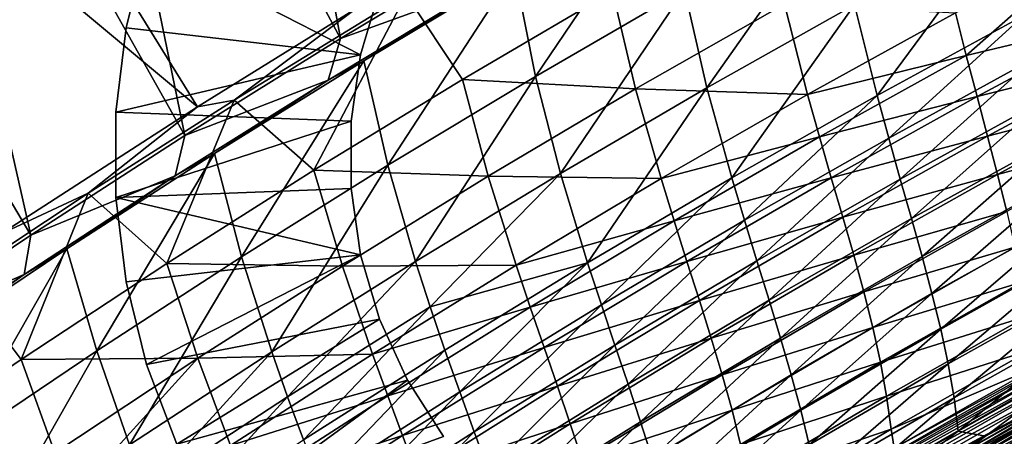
# Model space of a CAD drawing. Header units: metres. Extents: x -1 to 1402, y -1402 to 1.
# Tile 197 of 256: x 457 to 540, y -211 to -176. Entities that reach past the tile are written whole.
import ezdxf

# ---------------------------------------------------------------- set-up
doc = ezdxf.new("R2010")
doc.units = ezdxf.units.M

msp = doc.modelspace()

# ---------------------------------------------------------------- linework, layer by layer
at = {"layer": 'None0'}
for points in [[(483.796387, -177.55954, -29.539478), (473.944519, -123.807503), (459.60553, -132.340759)], [(483.796387, -177.55954, -29.539478), (497.171967, -169.548035, -29.539728), (473.944519, -123.807503)], [(470.560699, -185.805908, -29.539268), (459.60553, -132.340759), (445.420502, -141.127594)], [(470.560699, -185.805908, -29.539268), (483.796387, -177.55954, -29.539478), (459.60553, -132.340759)], [(445.070618, -140.433121, -3), (471.642487, -183.353882, -32.124447), (431.026154, -149.478027, -3)], [(445.070618, -140.433121, -3), (485.151154, -174.986893, -32.124664), (471.642487, -183.353882, -32.124447)], [(457.46814, -194.282578, -29.539103), (445.420502, -141.127594), (431.3927, -150.163284)], [(457.46814, -194.282578, -29.539103), (470.560699, -185.805908, -29.539268), (445.420502, -141.127594)], [(471.642487, -183.353882, -32.124447), (454.901917, -194.190506, -32.124233), (431.026154, -149.478027, -3)], [(444.521912, -202.984924, -29.538986), (457.46814, -194.282578, -29.539103), (431.3927, -150.163284)], [(511.516052, -164.332611, -32.364185), (498.605591, -171.769836, -32.365005), (500.398438, -180.770432, -88.122635)], [(511.516052, -164.332611, -32.364185), (500.398438, -180.770432, -88.122635), (513.066956, -173.420929, -88.12619)], [(525.843994, -166.295868, -88.129128), (513.066956, -173.420929, -88.12619), (514.977478, -181.7547, -143.986542)], [(514.977478, -181.7547, -143.986542), (527.541504, -174.690323, -143.992294), (525.843994, -166.295868, -88.129128)], [(540.215027, -167.845047, -143.99704), (527.541504, -174.690323, -143.992294), (529.457703, -182.397919, -199.919937)], [(540.215027, -167.845047, -143.99704), (529.457703, -182.397919, -199.919937), (541.941833, -175.593231, -199.926025)], [(536.108948, -175.358215, -200.332703), (548.796143, -168.61647, -200.336792), (537.034485, -178.994232, -228.300873)], [(537.034485, -178.994232, -228.300873), (548.796143, -168.61647, -200.336792), (550.471069, -175.781235, -256.281342)], [(483.796387, -177.55954, -29.539478), (495.918213, -173.146957, -30.960371), (497.171967, -169.548035, -29.539728)], [(495.918213, -173.146957, -30.960371), (485.800964, -179.438553, -32.365749), (498.605591, -171.769836, -32.365005)], [(498.605591, -171.769836, -32.365005), (485.800964, -179.438553, -32.365749), (487.841156, -188.341446, -88.118431)], [(498.605591, -171.769836, -32.365005), (487.841156, -188.341446, -88.118431), (500.398438, -180.770432, -88.122635)], [(495.918213, -173.146957, -30.960371), (482.76828, -181.080933, -30.960777), (485.800964, -179.438553, -32.365749)], [(482.76828, -181.080933, -30.960777), (495.918213, -173.146957, -30.960371), (483.796387, -177.55954, -29.539478)], [(474.759918, -182.790756, -32.845146), (485.151154, -174.986893, -32.124664), (489.407837, -173.791077, -32.845131)], [(481.543793, -188.761719, -88.574265), (474.759918, -182.790756, -32.845146), (489.407837, -173.791077, -32.845131)], [(494.180176, -181.035889, -88.578583), (481.543793, -188.761719, -88.574265), (489.407837, -173.791077, -32.845131)], [(494.180176, -181.035889, -88.578583), (489.407837, -173.791077, -32.845131), (506.933228, -173.530579, -88.58226)], [(494.180176, -181.035889, -88.578583), (506.933228, -173.530579, -88.58226), (508.912109, -181.838318, -144.419785)], [(513.066956, -173.420929, -88.12619), (500.398438, -180.770432, -88.122635), (502.525726, -189.034836, -143.979767)], [(513.066956, -173.420929, -88.12619), (502.525726, -189.034836, -143.979767), (514.977478, -181.7547, -143.986542)], [(508.912109, -181.838318, -144.419785), (506.933228, -173.530579, -88.58226), (521.5625, -174.621872, -144.42511)], [(471.642487, -183.353882, -32.124447), (485.151154, -174.986893, -32.124664), (474.759918, -182.790756, -32.845146)], [(521.5625, -174.621872, -144.42511), (523.536377, -182.311951, -200.327377), (508.912109, -181.838318, -144.419785)], [(517.085815, -189.414261, -199.912613), (527.541504, -174.690323, -143.992294), (514.977478, -181.7547, -143.986542)], [(527.541504, -174.690323, -143.992294), (517.085815, -189.414261, -199.912613), (529.457703, -182.397919, -199.919937)], [(536.108948, -175.358215, -200.332703), (523.536377, -182.311951, -200.327377), (521.5625, -174.621872, -144.42511)], [(523.536377, -182.311951, -200.327377), (536.108948, -175.358215, -200.332703), (537.034485, -178.994232, -228.300873)], [(541.941833, -175.593231, -199.926025), (529.457703, -182.397919, -199.919937), (530.446167, -186.021484, -227.899658)], [(542.842346, -179.234116, -227.906097), (541.941833, -175.593231, -199.926025), (530.446167, -186.021484, -227.899658)], [(550.471069, -175.781235, -256.281342), (537.955505, -182.490891, -256.276947), (537.034485, -178.994232, -228.300873)], [(551.286804, -179.164932, -284.262482), (537.955505, -182.490891, -256.276947), (550.471069, -175.781235, -256.281342)], [(470.560699, -185.805908, -29.539268), (482.76828, -181.080933, -30.960777), (483.796387, -177.55954, -29.539478)], [(537.034485, -178.994232, -228.300873), (524.551147, -185.927872, -228.295227), (523.536377, -182.311951, -200.327377)], [(537.955505, -182.490891, -256.276947), (524.551147, -185.927872, -228.295227), (537.034485, -178.994232, -228.300873)], [(551.286804, -179.164932, -284.262482), (538.851074, -185.85965, -284.258179), (537.955505, -182.490891, -256.276947)], [(552.059937, -182.432159, -312.244232), (538.851074, -185.85965, -284.258179), (551.286804, -179.164932, -284.262482)], [(482.76828, -181.080933, -30.960777), (473.104614, -187.336304, -32.366402), (485.800964, -179.438553, -32.365749)], [(485.800964, -179.438553, -32.365749), (473.104614, -187.336304, -32.366402), (475.397614, -196.13121, -88.113556)], [(485.800964, -179.438553, -32.365749), (475.397614, -196.13121, -88.113556), (487.841156, -188.341446, -88.118431)], [(542.842346, -179.234116, -227.906097), (530.446167, -186.021484, -227.899658), (531.427246, -189.506378, -255.886261)], [(531.427246, -189.506378, -255.886261), (543.739563, -182.735107, -255.892792), (542.842346, -179.234116, -227.906097)], [(500.398438, -180.770432, -88.122635), (487.841156, -188.341446, -88.118431), (490.188782, -196.527466, -143.971939)], [(500.398438, -180.770432, -88.122635), (490.188782, -196.527466, -143.971939), (502.525726, -189.034836, -143.979767)], [(482.76828, -181.080933, -30.960777), (469.758423, -189.240295, -30.961155), (473.104614, -187.336304, -32.366402)], [(469.758423, -189.240295, -30.961155), (482.76828, -181.080933, -30.960777), (470.560699, -185.805908, -29.539268)], [(496.379089, -189.268814, -144.413361), (481.543793, -188.761719, -88.574265), (494.180176, -181.035889, -88.578583)], [(508.912109, -181.838318, -144.419785), (496.379089, -189.268814, -144.413361), (494.180176, -181.035889, -88.578583)], [(511.081085, -189.474609, -200.32074), (496.379089, -189.268814, -144.413361), (508.912109, -181.838318, -144.419785)], [(514.977478, -181.7547, -143.986542), (502.525726, -189.034836, -143.979767), (504.828766, -196.638565, -199.904007)], [(504.828766, -196.638565, -199.904007), (517.085815, -189.414261, -199.912613), (514.977478, -181.7547, -143.986542)], [(523.536377, -182.311951, -200.327377), (511.081085, -189.474609, -200.32074), (508.912109, -181.838318, -144.419785)], [(524.551147, -185.927872, -228.295227), (511.081085, -189.474609, -200.32074), (523.536377, -182.311951, -200.327377)], [(529.457703, -182.397919, -199.919937), (517.085815, -189.414261, -199.912613), (518.163391, -193.017059, -227.891907)], [(530.446167, -186.021484, -227.899658), (529.457703, -182.397919, -199.919937), (518.163391, -193.017059, -227.891907)], [(537.955505, -182.490891, -256.276947), (525.557251, -189.405624, -256.271179), (524.551147, -185.927872, -228.295227)], [(538.851074, -185.85965, -284.258179), (525.557251, -189.405624, -256.271179), (537.955505, -182.490891, -256.276947)], [(538.851074, -185.85965, -284.258179), (552.059937, -182.432159, -312.244232), (539.700562, -189.111984, -312.240204)], [(552.059937, -182.432159, -312.244232), (552.769531, -185.594864, -340.221954), (539.700562, -189.111984, -312.240204)], [(454.901917, -194.190506, -32.124233), (471.642487, -183.353882, -32.124447), (462.353241, -190.722046, -32.845135)], [(462.353241, -190.722046, -32.845135), (471.642487, -183.353882, -32.124447), (474.759918, -182.790756, -32.845146)], [(462.353241, -190.722046, -32.845135), (474.759918, -182.790756, -32.845146), (469.027222, -196.705627, -88.569267)], [(469.027222, -196.705627, -88.569267), (474.759918, -182.790756, -32.845146), (481.543793, -188.761719, -88.574265)], [(531.427246, -189.506378, -255.886261), (532.38031, -192.863861, -283.87735), (543.739563, -182.735107, -255.892792)], [(532.38031, -192.863861, -283.87735), (544.61261, -186.108002, -283.883759), (543.739563, -182.735107, -255.892792)], [(457.46814, -194.282578, -29.539103), (469.758423, -189.240295, -30.961155), (470.560699, -185.805908, -29.539268)], [(525.557251, -189.405624, -256.271179), (538.851074, -185.85965, -284.258179), (526.534119, -192.75618, -284.252563)], [(538.851074, -185.85965, -284.258179), (539.700562, -189.111984, -312.240204), (526.534119, -192.75618, -284.252563)], [(539.700562, -189.111984, -312.240204), (552.769531, -185.594864, -340.221954), (540.483154, -192.259308, -340.218201)], [(524.551147, -185.927872, -228.295227), (512.186401, -193.066757, -228.288193), (511.081085, -189.474609, -200.32074)], [(525.557251, -189.405624, -256.271179), (512.186401, -193.066757, -228.288193), (524.551147, -185.927872, -228.295227)], [(518.163391, -193.017059, -227.891907), (519.22937, -196.48259, -255.878387), (530.446167, -186.021484, -227.899658)], [(530.446167, -186.021484, -227.899658), (519.22937, -196.48259, -255.878387), (531.427246, -189.506378, -255.886261)], [(544.61261, -186.108002, -283.883759), (532.38031, -192.863861, -283.87735), (533.284729, -196.105209, -311.870514)], [(545.440491, -189.36467, -311.876526), (544.61261, -186.108002, -283.883759), (533.284729, -196.105209, -311.870514)], [(469.758423, -189.240295, -30.961155), (460.518524, -195.461273, -32.366943), (473.104614, -187.336304, -32.366402)], [(473.104614, -187.336304, -32.366402), (460.518524, -195.461273, -32.366943), (463.069763, -204.13765, -88.107979)], [(473.104614, -187.336304, -32.366402), (463.069763, -204.13765, -88.107979), (475.397614, -196.13121, -88.113556)], [(487.841156, -188.341446, -88.118431), (475.397614, -196.13121, -88.113556), (477.969208, -204.229507, -143.963013)], [(487.841156, -188.341446, -88.118431), (477.969208, -204.229507, -143.963013), (490.188782, -196.527466, -143.971939)], [(469.758423, -189.240295, -30.961155), (456.890442, -197.62117, -30.961493), (460.518524, -195.461273, -32.366943)], [(456.890442, -197.62117, -30.961493), (469.758423, -189.240295, -30.961155), (457.46814, -194.282578, -29.539103)], [(483.96637, -196.910629, -144.405823), (469.027222, -196.705627, -88.569267), (481.543793, -188.761719, -88.574265)], [(496.379089, -189.268814, -144.413361), (483.96637, -196.910629, -144.405823), (481.543793, -188.761719, -88.574265)], [(498.74585, -196.843216, -200.312744), (483.96637, -196.910629, -144.405823), (496.379089, -189.268814, -144.413361)], [(502.525726, -189.034836, -143.979767), (490.188782, -196.527466, -143.971939), (491.429565, -200.373627, -171.926346)], [(502.525726, -189.034836, -143.979767), (491.429565, -200.373627, -171.926346), (504.828766, -196.638565, -199.904007)], [(511.081085, -189.474609, -200.32074), (498.74585, -196.843216, -200.312744), (496.379089, -189.268814, -144.413361)], [(539.700562, -189.111984, -312.240204), (527.461304, -195.990433, -312.234863), (526.534119, -192.75618, -284.252563)], [(539.700562, -189.111984, -312.240204), (540.483154, -192.259308, -340.218201), (527.461304, -195.990433, -312.234863)], [(512.186401, -193.066757, -228.288193), (498.74585, -196.843216, -200.312744), (511.081085, -189.474609, -200.32074)], [(517.085815, -189.414261, -199.912613), (504.828766, -196.638565, -199.904007), (505.99646, -200.21698, -227.882813)], [(518.163391, -193.017059, -227.891907), (517.085815, -189.414261, -199.912613), (505.99646, -200.21698, -227.882813)], [(512.186401, -193.066757, -228.288193), (525.557251, -189.405624, -256.271179), (513.278809, -196.522095, -256.264008)], [(513.278809, -196.522095, -256.264008), (525.557251, -189.405624, -256.271179), (526.534119, -192.75618, -284.252563)], [(519.22937, -196.48259, -255.878387), (520.26355, -199.821487, -283.869659), (531.427246, -189.506378, -255.886261)], [(520.26355, -199.821487, -283.869659), (532.38031, -192.863861, -283.87735), (531.427246, -189.506378, -255.886261)], [(545.440491, -189.36467, -311.876526), (533.284729, -196.105209, -311.870514), (534.119751, -199.241684, -339.86319)], [(546.202209, -192.516968, -339.868622), (545.440491, -189.36467, -311.876526), (534.119751, -199.241684, -339.86319)], [(451.435577, -197.941437, -32.845123), (454.901917, -194.190506, -32.124233), (462.353241, -190.722046, -32.845135)], [(451.435577, -197.941437, -32.845123), (462.353241, -190.722046, -32.845135), (456.633514, -204.865173, -88.563568)], [(456.633514, -204.865173, -88.563568), (462.353241, -190.722046, -32.845135), (469.027222, -196.705627, -88.569267)], [(540.483154, -192.259308, -340.218201), (528.318359, -199.119308, -340.213226), (527.461304, -195.990433, -312.234863)], [(528.318359, -199.119308, -340.213226), (540.483154, -192.259308, -340.218201), (541.178101, -195.31311, -368.187347)], [(546.202209, -192.516968, -339.868622), (534.119751, -199.241684, -339.86319), (534.864929, -202.284698, -367.853882)], [(546.876953, -195.576843, -367.85849), (546.202209, -192.516968, -339.868622), (534.864929, -202.284698, -367.853882)], [(498.74585, -196.843216, -200.312744), (512.186401, -193.066757, -228.288193), (499.94281, -200.407806, -228.279739)], [(499.94281, -200.407806, -228.279739), (512.186401, -193.066757, -228.288193), (513.278809, -196.522095, -256.264008)], [(505.99646, -200.21698, -227.882813), (507.148376, -203.659653, -255.869156), (518.163391, -193.017059, -227.891907)], [(507.148376, -203.659653, -255.869156), (519.22937, -196.48259, -255.878387), (518.163391, -193.017059, -227.891907)], [(513.278809, -196.522095, -256.264008), (526.534119, -192.75618, -284.252563), (514.338135, -199.851044, -284.245514)], [(526.534119, -192.75618, -284.252563), (527.461304, -195.990433, -312.234863), (514.338135, -199.851044, -284.245514)], [(532.38031, -192.863861, -283.87735), (520.26355, -199.821487, -283.869659), (521.245544, -203.044418, -311.86319)], [(533.284729, -196.105209, -311.870514), (532.38031, -192.863861, -283.87735), (521.245544, -203.044418, -311.86319)], [(444.521912, -202.984924, -29.538986), (456.890442, -197.62117, -30.961493), (457.46814, -194.282578, -29.539103)], [(456.890442, -197.62117, -30.961493), (448.044739, -203.811676, -32.367355), (460.518524, -195.461273, -32.366943)], [(460.518524, -195.461273, -32.366943), (448.044739, -203.811676, -32.367355), (450.859802, -212.358688, -88.101669)], [(460.518524, -195.461273, -32.366943), (450.859802, -212.358688, -88.101669), (463.069763, -204.13765, -88.107979)], [(529.084778, -202.153702, -368.182739), (528.318359, -199.119308, -340.213226), (541.178101, -195.31311, -368.187347)], [(529.084778, -202.153702, -368.182739), (541.178101, -195.31311, -368.187347), (541.764648, -198.284973, -396.144928)], [(534.864929, -202.284698, -367.853882), (535.499634, -205.245712, -395.841644), (546.876953, -195.576843, -367.85849)], [(535.499634, -205.245712, -395.841644), (547.443909, -198.556335, -395.845184), (546.876953, -195.576843, -367.85849)], [(456.633514, -204.865173, -88.563568), (469.027222, -196.705627, -88.569267), (471.676941, -204.761093, -144.397141)], [(475.397614, -196.13121, -88.113556), (463.069763, -204.13765, -88.107979), (465.868866, -212.138519, -143.952957)], [(475.397614, -196.13121, -88.113556), (465.868866, -212.138519, -143.952957), (477.969208, -204.229507, -143.963013)], [(469.027222, -196.705627, -88.569267), (483.96637, -196.910629, -144.405823), (471.676941, -204.761093, -144.397141)], [(490.188782, -196.527466, -143.971939), (477.969208, -204.229507, -143.963013), (479.312531, -208.037811, -171.916122)], [(490.188782, -196.527466, -143.971939), (479.312531, -208.037811, -171.916122), (491.429565, -200.373627, -171.926346)], [(491.429565, -200.373627, -171.926346), (492.689056, -204.067184, -199.894089), (504.828766, -196.638565, -199.904007)], [(492.689056, -204.067184, -199.894089), (493.947906, -207.617371, -227.872345), (504.828766, -196.638565, -199.904007)], [(504.828766, -196.638565, -199.904007), (493.947906, -207.617371, -227.872345), (505.99646, -200.21698, -227.882813)], [(499.94281, -200.407806, -228.279739), (513.278809, -196.522095, -256.264008), (501.122559, -203.837097, -256.255402)], [(501.122559, -203.837097, -256.255402), (513.278809, -196.522095, -256.264008), (514.338135, -199.851044, -284.245514)], [(507.148376, -203.659653, -255.869156), (508.264648, -206.976593, -283.860596), (519.22937, -196.48259, -255.878387)], [(508.264648, -206.976593, -283.860596), (520.26355, -199.821487, -283.869659), (519.22937, -196.48259, -255.878387)], [(527.461304, -195.990433, -312.234863), (515.344238, -203.06395, -312.22818), (514.338135, -199.851044, -284.245514)], [(527.461304, -195.990433, -312.234863), (528.318359, -199.119308, -340.213226), (515.344238, -203.06395, -312.22818)], [(533.284729, -196.105209, -311.870514), (521.245544, -203.044418, -311.86319), (522.155212, -206.162094, -339.856567)], [(534.119751, -199.241684, -339.86319), (533.284729, -196.105209, -311.870514), (522.155212, -206.162094, -339.856567)], [(456.890442, -197.62117, -30.961493), (444.166992, -206.219315, -30.961779), (448.044739, -203.811676, -32.367355)], [(444.166992, -206.219315, -30.961779), (456.890442, -197.62117, -30.961493), (444.521912, -202.984924, -29.538986)], [(471.676941, -204.761093, -144.397141), (483.96637, -196.910629, -144.405823), (486.533417, -204.414795, -200.30336)], [(483.96637, -196.910629, -144.405823), (498.74585, -196.843216, -200.312744), (486.533417, -204.414795, -200.30336)], [(486.533417, -204.414795, -200.30336), (498.74585, -196.843216, -200.312744), (499.94281, -200.407806, -228.279739)], [(444.365784, -213.237915, -88.557144), (451.435577, -197.941437, -32.845123), (456.633514, -204.865173, -88.563568)], [(529.740295, -205.104721, -396.140625), (529.084778, -202.153702, -368.182739), (541.764648, -198.284973, -396.144928)], [(529.740295, -205.104721, -396.140625), (541.764648, -198.284973, -396.144928), (542.22229, -201.187286, -424.096313)], [(528.318359, -199.119308, -340.213226), (516.277161, -206.171173, -340.207001), (515.344238, -203.06395, -312.22818)], [(516.277161, -206.171173, -340.207001), (528.318359, -199.119308, -340.213226), (529.084778, -202.153702, -368.182739)], [(534.119751, -199.241684, -339.86319), (522.155212, -206.162094, -339.856567), (522.972168, -209.185287, -367.848175)], [(534.864929, -202.284698, -367.853882), (534.119751, -199.241684, -339.86319), (522.972168, -209.185287, -367.848175)], [(547.443909, -198.556335, -395.845184), (535.499634, -205.245712, -395.841644), (536.003357, -208.135849, -423.822693)], [(547.882141, -201.467148, -423.824921), (547.443909, -198.556335, -395.845184), (536.003357, -208.135849, -423.822693)], [(501.122559, -203.837097, -256.255402), (514.338135, -199.851044, -284.245514), (502.265381, -207.140945, -284.23703)], [(514.338135, -199.851044, -284.245514), (515.344238, -203.06395, -312.22818), (502.265381, -207.140945, -284.23703)], [(520.26355, -199.821487, -283.869659), (508.264648, -206.976593, -283.860596), (509.325378, -210.177872, -311.854584)], [(521.245544, -203.044418, -311.86319), (520.26355, -199.821487, -283.869659), (509.325378, -210.177872, -311.854584)], [(479.312531, -208.037811, -171.916122), (480.669098, -211.696625, -199.882828), (491.429565, -200.373627, -171.926346)], [(480.669098, -211.696625, -199.882828), (492.689056, -204.067184, -199.894089), (491.429565, -200.373627, -171.926346)], [(486.533417, -204.414795, -200.30336), (499.94281, -200.407806, -228.279739), (487.822968, -207.947922, -228.269821)], [(487.822968, -207.947922, -228.269821), (499.94281, -200.407806, -228.279739), (501.122559, -203.837097, -256.255402)], [(493.947906, -207.617371, -227.872345), (495.186676, -211.033493, -255.858521), (505.99646, -200.21698, -227.882813)], [(505.99646, -200.21698, -227.882813), (495.186676, -211.033493, -255.858521), (507.148376, -203.659653, -255.869156)], [(530.264526, -207.984177, -424.092438), (529.740295, -205.104721, -396.140625), (542.22229, -201.187286, -424.096313)], [(542.22229, -201.187286, -424.096313), (542.530457, -204.032562, -452.048859), (530.264526, -207.984177, -424.092438)], [(536.003357, -208.135849, -423.822693), (536.355591, -210.965927, -451.789978), (547.882141, -201.467148, -423.824921)], [(536.355591, -210.965927, -451.789978), (548.170959, -204.320648, -451.790833), (547.882141, -201.467148, -423.824921)], [(516.277161, -206.171173, -340.207001), (529.084778, -202.153702, -368.182739), (517.116699, -209.183029, -368.177002)], [(517.116699, -209.183029, -368.177002), (529.084778, -202.153702, -368.182739), (529.740295, -205.104721, -396.140625)], [(522.972168, -209.185287, -367.848175), (523.676331, -212.124878, -395.837189), (534.864929, -202.284698, -367.853882)], [(523.676331, -212.124878, -395.837189), (535.499634, -205.245712, -395.841644), (534.864929, -202.284698, -367.853882)], [(515.344238, -203.06395, -312.22818), (503.351624, -210.329102, -312.220093), (502.265381, -207.140945, -284.23703)], [(515.344238, -203.06395, -312.22818), (516.277161, -206.171173, -340.207001), (503.351624, -210.329102, -312.220093)], [(521.245544, -203.044418, -311.86319), (509.325378, -210.177872, -311.854584), (510.31073, -213.273544, -339.848694)], [(522.155212, -206.162094, -339.856567), (521.245544, -203.044418, -311.86319), (510.31073, -213.273544, -339.848694)], [(547.301025, -203.719498, -472.333435), (524.722656, -216.366531, -470.567719), (547.166809, -203.4758, -470.600281)], [(547.166809, -203.4758, -470.600281), (524.722656, -216.366531, -470.567719), (530.90271, -212.41481, -468.842133)], [(530.90271, -212.41481, -468.842133), (542.982666, -205.528915, -468.861389), (547.166809, -203.4758, -470.600281)], [(463.069763, -204.13765, -88.107979), (450.859802, -212.358688, -88.101669), (453.889862, -220.25209, -143.941757)], [(463.069763, -204.13765, -88.107979), (453.889862, -220.25209, -143.941757), (465.868866, -212.138519, -143.952957)], [(477.969208, -204.229507, -143.963013), (465.868866, -212.138519, -143.952957), (467.31604, -215.904404, -171.904602)], [(477.969208, -204.229507, -143.963013), (467.31604, -215.904404, -171.904602), (479.312531, -208.037811, -171.916122)], [(482.02002, -215.214554, -227.860458), (492.689056, -204.067184, -199.894089), (480.669098, -211.696625, -199.882828)], [(482.02002, -215.214554, -227.860458), (493.947906, -207.617371, -227.872345), (492.689056, -204.067184, -199.894089)], [(487.822968, -207.947922, -228.269821), (501.122559, -203.837097, -256.255402), (489.090942, -211.347427, -256.24527)], [(489.090942, -211.347427, -256.24527), (501.122559, -203.837097, -256.255402), (502.265381, -207.140945, -284.23703)], [(495.186676, -211.033493, -255.858521), (496.385986, -214.324936, -283.850098), (507.148376, -203.659653, -255.869156)], [(507.148376, -203.659653, -255.869156), (496.385986, -214.324936, -283.850098), (508.264648, -206.976593, -283.860596)], [(547.301025, -203.719498, -472.333435), (524.863586, -216.604996, -472.302185), (524.722656, -216.366531, -470.567719)], [(547.473938, -204.033554, -474.05484), (524.863586, -216.604996, -472.302185), (547.301025, -203.719498, -472.333435)], [(547.473938, -204.033554, -474.05484), (525.04541, -216.912704, -474.024994), (524.863586, -216.604996, -472.302185)], [(547.68512, -204.417023, -475.760193), (525.04541, -216.912704, -474.024994), (547.473938, -204.033554, -474.05484)], [(542.530457, -204.032562, -452.048859), (530.637329, -210.804092, -452.045959), (530.264526, -207.984177, -424.092438)], [(530.637329, -210.804092, -452.045959), (542.530457, -204.032562, -452.048859), (542.982666, -205.528915, -468.861389)], [(536.355591, -210.965927, -451.789978), (538.677673, -211.388794, -468.585663), (548.170959, -204.320648, -451.790833)], [(538.677673, -211.388794, -468.585663), (550.163818, -204.968414, -468.602875), (548.170959, -204.320648, -451.790833)], [(459.513763, -212.81749, -144.387238), (444.365784, -213.237915, -88.557144), (456.633514, -204.865173, -88.563568)], [(471.676941, -204.761093, -144.397141), (459.513763, -212.81749, -144.387238), (456.633514, -204.865173, -88.563568)], [(459.513763, -212.81749, -144.387238), (471.676941, -204.761093, -144.397141), (460.998047, -216.559235, -172.326828)], [(460.998047, -216.559235, -172.326828), (471.676941, -204.761093, -144.397141), (474.446442, -212.186417, -200.292526)], [(471.676941, -204.761093, -144.397141), (486.533417, -204.414795, -200.30336), (474.446442, -212.186417, -200.292526)], [(474.446442, -212.186417, -200.292526), (486.533417, -204.414795, -200.30336), (487.822968, -207.947922, -228.269821)], [(517.842896, -212.110092, -396.135345), (517.116699, -209.183029, -368.177002), (529.740295, -205.104721, -396.140625)], [(517.842896, -212.110092, -396.135345), (529.740295, -205.104721, -396.140625), (530.264526, -207.984177, -424.092438)], [(525.267578, -217.288742, -475.731781), (525.04541, -216.912704, -474.024994), (547.68512, -204.417023, -475.760193)], [(547.68512, -204.417023, -475.760193), (547.93396, -204.868958, -477.445129), (525.267578, -217.288742, -475.731781)], [(547.93396, -204.868958, -477.445129), (525.529541, -217.732178, -477.418213), (525.267578, -217.288742, -475.731781)], [(525.529541, -217.732178, -477.418213), (547.93396, -204.868958, -477.445129), (548.219971, -205.388428, -479.105347)], [(550.163818, -204.968414, -468.602875), (538.677673, -211.388794, -468.585663), (548.44751, -206.164581, -470.194977)], [(535.499634, -205.245712, -395.841644), (523.676331, -212.124878, -395.837189), (524.247498, -214.991409, -423.819702)], [(536.003357, -208.135849, -423.822693), (535.499634, -205.245712, -395.841644), (524.247498, -214.991409, -423.819702)], [(548.219971, -205.388428, -479.105347), (525.830811, -218.242111, -479.079926), (525.529541, -217.732178, -477.418213)], [(548.542603, -205.974487, -480.736542), (525.830811, -218.242111, -479.079926), (548.219971, -205.388428, -479.105347)], [(548.542603, -205.974487, -480.736542), (526.170715, -218.817596, -480.712616), (525.830811, -218.242111, -479.079926)], [(548.901428, -206.626205, -482.334351), (526.170715, -218.817596, -480.712616), (548.542603, -205.974487, -480.736542)], [(530.90271, -212.41481, -468.842133), (530.637329, -210.804092, -452.045959), (542.982666, -205.528915, -468.861389)], [(503.351624, -210.329102, -312.220093), (516.277161, -206.171173, -340.207001), (504.361603, -213.411346, -340.199463)], [(504.361603, -213.411346, -340.199463), (516.277161, -206.171173, -340.207001), (517.116699, -209.183029, -368.177002)], [(522.155212, -206.162094, -339.856567), (510.31073, -213.273544, -339.848694), (511.200928, -216.273804, -367.841339)], [(522.972168, -209.185287, -367.848175), (522.155212, -206.162094, -339.856567), (511.200928, -216.273804, -367.841339)], [(548.901428, -206.626205, -482.334351), (526.548889, -219.457718, -482.31192), (526.170715, -218.817596, -480.712616)], [(549.295776, -207.342453, -483.894684), (526.548889, -219.457718, -482.31192), (548.901428, -206.626205, -482.334351)], [(537.354675, -212.717941, -471.776703), (548.44751, -206.164581, -470.194977), (537.227905, -212.495941, -470.179688)], [(548.44751, -206.164581, -470.194977), (538.677673, -211.388794, -468.585663), (537.227905, -212.495941, -470.179688)], [(548.571167, -206.388992, -471.791351), (548.44751, -206.164581, -470.194977), (537.354675, -212.717941, -471.776703)], [(537.518127, -213.004242, -473.362915), (548.571167, -206.388992, -471.791351), (537.354675, -212.717941, -471.776703)], [(548.730469, -206.678192, -473.376953), (548.571167, -206.388992, -471.791351), (537.518127, -213.004242, -473.362915)], [(537.717834, -213.353973, -474.934387), (548.730469, -206.678192, -473.376953), (537.518127, -213.004242, -473.362915)], [(548.925049, -207.031342, -474.947723), (548.730469, -206.678192, -473.376953), (537.717834, -213.353973, -474.934387)], [(483.346497, -218.600266, -255.84642), (493.947906, -207.617371, -227.872345), (482.02002, -215.214554, -227.860458)], [(483.346497, -218.600266, -255.84642), (495.186676, -211.033493, -255.858521), (493.947906, -207.617371, -227.872345)], [(489.090942, -211.347427, -256.24527), (502.265381, -207.140945, -284.23703), (490.318207, -214.622528, -284.227051)], [(502.265381, -207.140945, -284.23703), (503.351624, -210.329102, -312.220093), (490.318207, -214.622528, -284.227051)], [(496.385986, -214.324936, -283.850098), (497.526428, -217.501099, -311.844604), (508.264648, -206.976593, -283.860596)], [(508.264648, -206.976593, -283.860596), (497.526428, -217.501099, -311.844604), (509.325378, -210.177872, -311.854584)], [(549.295776, -207.342453, -483.894684), (526.964478, -220.161392, -483.873779), (526.548889, -219.457718, -482.31192)], [(549.724609, -208.121399, -485.414459), (526.964478, -220.161392, -483.873779), (549.295776, -207.342453, -483.894684)], [(537.953186, -213.766281, -476.487061), (548.925049, -207.031342, -474.947723), (537.717834, -213.353973, -474.934387)], [(549.154297, -207.44754, -476.499695), (548.925049, -207.031342, -474.947723), (537.953186, -213.766281, -476.487061)], [(538.223816, -214.240311, -478.016968), (549.154297, -207.44754, -476.499695), (537.953186, -213.766281, -476.487061)], [(549.417847, -207.925934, -478.028931), (549.154297, -207.44754, -476.499695), (538.223816, -214.240311, -478.016968)], [(467.31604, -215.904404, -171.904602), (468.77063, -219.524109, -199.870178), (479.312531, -208.037811, -171.916122)], [(468.77063, -219.524109, -199.870178), (480.669098, -211.696625, -199.882828), (479.312531, -208.037811, -171.916122)], [(474.446442, -212.186417, -200.292526), (487.822968, -207.947922, -228.269821), (475.829437, -215.684052, -228.258377)], [(475.829437, -215.684052, -228.258377), (487.822968, -207.947922, -228.269821), (489.090942, -211.347427, -256.24527)], [(518.435791, -214.963608, -424.08786), (517.842896, -212.110092, -396.135345), (530.264526, -207.984177, -424.092438)], [(530.264526, -207.984177, -424.092438), (530.637329, -210.804092, -452.045959), (518.435791, -214.963608, -424.08786)], [(524.247498, -214.991409, -423.819702), (524.665527, -217.795074, -451.788574), (536.003357, -208.135849, -423.822693)], [(524.665527, -217.795074, -451.788574), (536.355591, -210.965927, -451.789978), (536.003357, -208.135849, -423.822693)], [(549.724609, -208.121399, -485.414459), (527.416565, -220.926773, -485.39505), (526.964478, -220.161392, -483.873779)], [(550.186829, -208.960999, -486.890839), (527.416565, -220.926773, -485.39505), (549.724609, -208.121399, -485.414459)], [(549.715149, -208.465668, -479.531403), (527.445129, -221.257446, -479.50943), (527.793518, -221.846985, -480.982544)], [(538.223816, -214.240311, -478.016968), (527.445129, -221.257446, -479.50943), (549.715149, -208.465668, -479.531403)], [(550.045776, -209.065872, -481.003113), (549.715149, -208.465668, -479.531403), (527.793518, -221.846985, -480.982544)], [(549.715149, -208.465668, -479.531403), (549.417847, -207.925934, -478.028931), (538.223816, -214.240311, -478.016968)], [(504.361603, -213.411346, -340.199463), (517.116699, -209.183029, -368.177002), (505.275696, -216.39743, -368.170105)], [(505.275696, -216.39743, -368.170105), (517.116699, -209.183029, -368.177002), (517.842896, -212.110092, -396.135345)], [(511.200928, -216.273804, -367.841339), (511.976227, -219.188904, -395.831726), (522.972168, -209.185287, -367.848175)], [(511.976227, -219.188904, -395.831726), (523.676331, -212.124878, -395.837189), (522.972168, -209.185287, -367.848175)], [(550.186829, -208.960999, -486.890839), (527.903931, -221.751892, -486.872925), (527.416565, -220.926773, -485.39505)], [(527.793518, -221.846985, -480.982544), (528.176453, -222.495056, -482.421143), (550.045776, -209.065872, -481.003113)], [(550.681396, -209.859238, -488.320953), (527.903931, -221.751892, -486.872925), (550.186829, -208.960999, -486.890839)], [(550.045776, -209.065872, -481.003113), (528.176453, -222.495056, -482.421143), (550.409119, -209.72551, -482.440338)], [(497.526428, -217.501099, -311.844604), (498.588715, -220.571426, -339.839539), (509.325378, -210.177872, -311.854584)], [(509.325378, -210.177872, -311.854584), (498.588715, -220.571426, -339.839539), (510.31073, -213.273544, -339.848694)], [(550.681396, -209.859238, -488.320953), (528.425415, -222.63472, -488.304474), (527.903931, -221.751892, -486.872925)], [(550.409119, -209.72551, -482.440338), (528.176453, -222.495056, -482.421143), (528.592957, -223.199966, -483.822388)], [(551.207031, -210.814072, -489.701935), (528.425415, -222.63472, -488.304474), (550.681396, -209.859238, -488.320953)], [(550.409119, -209.72551, -482.440338), (528.592957, -223.199966, -483.822388), (550.80426, -210.442886, -483.840179)], [(484.6297, -221.862457, -283.838196), (495.186676, -211.033493, -255.858521), (483.346497, -218.600266, -255.84642)], [(484.6297, -221.862457, -283.838196), (496.385986, -214.324936, -283.850098), (495.186676, -211.033493, -255.858521)], [(490.318207, -214.622528, -284.227051), (503.351624, -210.329102, -312.220093), (491.485504, -217.782425, -312.210541)], [(491.485504, -217.782425, -312.210541), (503.351624, -210.329102, -312.220093), (504.361603, -213.411346, -340.199463)], [(530.637329, -210.804092, -452.045959), (518.875732, -217.755096, -452.042572), (518.435791, -214.963608, -424.08786)], [(518.875732, -217.755096, -452.042572), (530.637329, -210.804092, -452.045959), (530.90271, -212.41481, -468.842133)], [(524.665527, -217.795074, -451.788574), (526.619995, -218.391708, -468.568207), (536.355591, -210.965927, -451.789978)], [(526.619995, -218.391708, -468.568207), (538.677673, -211.388794, -468.585663), (536.355591, -210.965927, -451.789978)], [(551.207031, -210.814072, -489.701935), (528.979797, -223.573303, -489.68689), (528.425415, -222.63472, -488.304474)], [(550.80426, -210.442886, -483.840179), (528.592957, -223.199966, -483.822388), (529.041992, -223.959885, -485.183624)], [(551.762756, -211.823486, -491.030945), (528.979797, -223.573303, -489.68689), (551.207031, -210.814072, -489.701935)], [(551.230164, -211.216141, -485.200043), (550.80426, -210.442886, -483.840179), (529.041992, -223.959885, -485.183624)], [(475.829437, -215.684052, -228.258377), (489.090942, -211.347427, -256.24527), (477.186432, -219.049866, -256.233551)], [(477.186432, -219.049866, -256.233551), (489.090942, -211.347427, -256.24527), (490.318207, -214.622528, -284.227051)], [(537.227905, -212.495941, -470.179688), (538.677673, -211.388794, -468.585663), (526.619995, -218.391708, -468.568207)], [(551.230164, -211.216141, -485.200043), (529.041992, -223.959885, -485.183624), (529.522461, -224.77298, -486.502228)], [(551.685791, -212.043396, -486.517303), (551.230164, -211.216141, -485.200043), (529.522461, -224.77298, -486.502228)]]:
    msp.add_3dface(points, dxfattribs=at)
at = {"layer": 'None01'}
for points in [[(485.516388, -178.949051, -541.977783), (465.585052, -176.636368, -541.977783), (467.319, -169.601486, -541.977783)], [(465.585052, -176.636368, -521.977783), (467.319, -169.601486, -521.977783), (465.585052, -176.636368, -541.977783)], [(465.585052, -176.636368, -541.977783), (467.319, -169.601486, -521.977783), (467.319, -169.601486, -541.977783)], [(467.319, -169.601486, -521.977783), (465.585052, -176.636368, -521.977783), (485.516388, -178.949051, -521.977783)], [(485.516388, -178.949051, -541.977783), (467.319, -169.601486, -541.977783), (487.124268, -173.473099, -541.977783)], [(487.124268, -173.473099, -521.977783), (467.319, -169.601486, -521.977783), (485.516388, -178.949051, -521.977783)], [(487.124268, -173.473099, -521.977783), (485.516388, -178.949051, -521.977783), (487.124268, -173.473099, -541.977783)], [(485.516388, -178.949051, -521.977783), (485.516388, -178.949051, -541.977783), (487.124268, -173.473099, -541.977783)], [(464.7117, -183.828964, -541.977783), (465.585052, -176.636368, -541.977783), (485.516388, -178.949051, -541.977783)], [(464.7117, -183.828964, -541.977783), (464.7117, -183.828964, -521.977783), (465.585052, -176.636368, -521.977783)], [(464.7117, -183.828964, -541.977783), (465.585052, -176.636368, -521.977783), (465.585052, -176.636368, -541.977783)], [(485.516388, -178.949051, -521.977783), (465.585052, -176.636368, -521.977783), (464.7117, -183.828964, -521.977783)], [(484.704163, -184.598099, -541.977783), (464.7117, -183.828964, -541.977783), (485.516388, -178.949051, -541.977783)], [(485.516388, -178.949051, -521.977783), (464.7117, -183.828964, -521.977783), (484.704163, -184.598099, -521.977783)], [(485.516388, -178.949051, -521.977783), (484.704163, -184.598099, -521.977783), (485.516388, -178.949051, -541.977783)], [(484.704163, -184.598099, -521.977783), (484.704163, -184.598099, -541.977783), (485.516388, -178.949051, -541.977783)], [(464.7117, -191.074371, -541.977783), (464.7117, -183.828964, -541.977783), (484.704163, -184.598099, -541.977783)], [(464.7117, -191.074371, -541.977783), (464.7117, -191.074371, -521.977783), (464.7117, -183.828964, -541.977783)], [(464.7117, -191.074371, -521.977783), (464.7117, -183.828964, -521.977783), (464.7117, -183.828964, -541.977783)], [(464.7117, -183.828964, -521.977783), (464.7117, -191.074371, -521.977783), (484.704163, -184.598099, -521.977783)], [(484.704163, -190.305237, -541.977783), (464.7117, -191.074371, -541.977783), (484.704163, -184.598099, -541.977783)], [(484.704163, -184.598099, -521.977783), (464.7117, -191.074371, -521.977783), (484.704163, -190.305237, -521.977783)], [(484.704163, -184.598099, -541.977783), (484.704163, -184.598099, -521.977783), (484.704163, -190.305237, -541.977783)], [(484.704163, -184.598099, -521.977783), (484.704163, -190.305237, -521.977783), (484.704163, -190.305237, -541.977783)], [(464.7117, -191.074371, -541.977783), (484.704163, -190.305237, -541.977783), (485.516388, -195.954285, -541.977783)], [(464.7117, -191.074371, -521.977783), (485.516388, -195.954285, -521.977783), (484.704163, -190.305237, -521.977783)], [(484.704163, -190.305237, -541.977783), (484.704163, -190.305237, -521.977783), (485.516388, -195.954285, -521.977783)], [(484.704163, -190.305237, -541.977783), (485.516388, -195.954285, -521.977783), (485.516388, -195.954285, -541.977783)], [(465.585052, -198.266968, -541.977783), (464.7117, -191.074371, -541.977783), (485.516388, -195.954285, -541.977783)], [(465.585052, -198.266968, -521.977783), (464.7117, -191.074371, -521.977783), (465.585052, -198.266968, -541.977783)], [(464.7117, -191.074371, -521.977783), (464.7117, -191.074371, -541.977783), (465.585052, -198.266968, -541.977783)], [(464.7117, -191.074371, -521.977783), (465.585052, -198.266968, -521.977783), (485.516388, -195.954285, -521.977783)], [(465.585052, -198.266968, -541.977783), (485.516388, -195.954285, -541.977783), (467.319, -205.301849, -541.977783)], [(465.585052, -198.266968, -521.977783), (467.319, -205.301849, -521.977783), (485.516388, -195.954285, -521.977783)], [(485.516388, -195.954285, -541.977783), (487.124268, -201.430237, -541.977783), (467.319, -205.301849, -541.977783)], [(485.516388, -195.954285, -521.977783), (467.319, -205.301849, -521.977783), (487.124268, -201.430237, -521.977783)], [(485.516388, -195.954285, -521.977783), (487.124268, -201.430237, -521.977783), (485.516388, -195.954285, -541.977783)], [(485.516388, -195.954285, -541.977783), (487.124268, -201.430237, -521.977783), (487.124268, -201.430237, -541.977783)], [(467.319, -205.301849, -521.977783), (465.585052, -198.266968, -521.977783), (467.319, -205.301849, -541.977783)], [(465.585052, -198.266968, -521.977783), (465.585052, -198.266968, -541.977783), (467.319, -205.301849, -541.977783)], [(467.319, -205.301849, -541.977783), (487.124268, -201.430237, -541.977783), (469.888245, -212.076431, -541.977783)], [(467.319, -205.301849, -521.977783), (469.888245, -212.076431, -521.977783), (487.124268, -201.430237, -521.977783)], [(487.124268, -201.430237, -541.977783), (489.495087, -206.621628, -541.977783), (469.888245, -212.076431, -541.977783)], [(487.124268, -201.430237, -521.977783), (469.888245, -212.076431, -521.977783), (489.495087, -206.621628, -521.977783)], [(487.124268, -201.430237, -521.977783), (489.495087, -206.621628, -521.977783), (487.124268, -201.430237, -541.977783)], [(487.124268, -201.430237, -541.977783), (489.495087, -206.621628, -521.977783), (489.495087, -206.621628, -541.977783)], [(469.888245, -212.076431, -521.977783), (467.319, -205.301849, -521.977783), (469.888245, -212.076431, -541.977783)], [(467.319, -205.301849, -521.977783), (467.319, -205.301849, -541.977783), (469.888245, -212.076431, -541.977783)], [(469.888245, -212.076431, -541.977783), (489.495087, -206.621628, -541.977783), (473.255371, -218.491943, -541.977783)], [(469.888245, -212.076431, -521.977783), (473.255371, -218.491943, -521.977783), (489.495087, -206.621628, -521.977783)], [(489.495087, -206.621628, -541.977783), (492.580597, -211.422775, -541.977783), (473.255371, -218.491943, -541.977783)], [(489.495087, -206.621628, -521.977783), (473.255371, -218.491943, -521.977783), (492.580597, -211.422775, -521.977783)], [(489.495087, -206.621628, -521.977783), (492.580597, -211.422775, -521.977783), (489.495087, -206.621628, -541.977783)], [(489.495087, -206.621628, -541.977783), (492.580597, -211.422775, -521.977783), (492.580597, -211.422775, -541.977783)]]:
    msp.add_3dface(points, dxfattribs=at)

doc.saveas('drawing.dxf')
